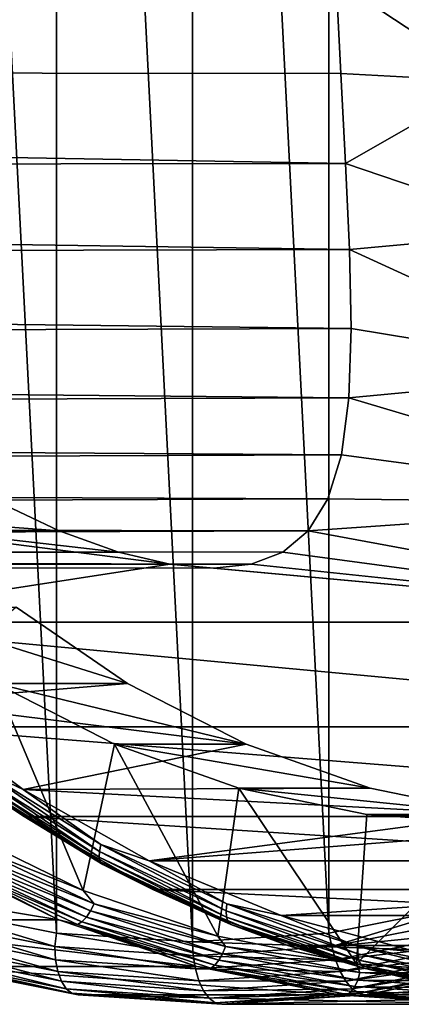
# Model space of a CAD drawing. Header units: metres. Extents: x -27 to 251, y -27 to 27.
# Tile 31 of 53: x 204 to 210, y -22 to -7. Entities that reach past the tile are written whole.
import ezdxf

# ---------------------------------------------------------------- set-up
doc = ezdxf.new("R2010")
doc.units = ezdxf.units.M
doc.layers.add('solid_10271033', color=7, linetype='CONTINUOUS')

msp = doc.modelspace()

# ---------------------------------------------------------------- linework, layer by layer
at = {"layer": 'solid_10271033'}
for points in [[(206.613556, 21.5, 205.771072), (204.425781, 21.356659, 204.607819), (206.613556, -21.5, 205.771072)], [(208.801315, -21.356659, 206.934326), (206.613556, 21.5, 205.771072), (206.613556, -21.5, 205.771072)], [(208.801315, -21.356659, 206.934326), (208.801331, 21.356657, 206.934341), (206.613556, 21.5, 205.771072)], [(204.425781, 21.356659, 204.607819), (202.25293, 20.924982, 203.452499), (204.425766, -21.356657, 204.607803)], [(204.425781, 21.356659, 204.607819), (204.425766, -21.356657, 204.607803), (206.613556, -21.5, 205.771072)], [(208.801315, -21.356659, 206.934326), (210.974167, -20.924982, 208.089661), (208.801331, 21.356657, 206.934341)], [(210.974167, -20.924982, 208.089661), (210.974182, 20.924978, 208.089661), (208.801331, 21.356657, 206.934341)], [(202.25293, 20.924982, 203.452499), (202.252914, -20.924978, 203.452484), (204.425766, -21.356657, 204.607803)], [(210.709351, -5.188828, 151.433609), (211.371933, -7.695418, 151.785904), (208.921036, -6.075804, 155.285538)], [(208.921036, -6.075804, 155.285538), (122.660912, -7.46718, 110.186546), (123.050003, -5.705928, 109.454773)], [(208.921036, -6.075804, 155.285538), (208.996277, -7.563746, 156.152786), (122.660912, -7.46718, 110.186546)], [(211.371933, -7.695418, 151.785904), (208.996277, -7.563746, 156.152786), (208.921036, -6.075804, 155.285538)], [(209.072067, -9.011544, 157.23291), (122.171257, -9.110671, 111.107452), (122.660912, -7.46718, 110.186546)], [(208.996277, -7.563746, 156.152786), (209.072067, -9.011544, 157.23291), (122.660912, -7.46718, 110.186546)], [(211.371933, -7.695418, 151.785904), (209.072067, -9.011544, 157.23291), (208.996277, -7.563746, 156.152786)], [(211.371933, -7.695418, 151.785904), (212.286987, -10.097953, 152.272446), (209.072067, -9.011544, 157.23291)], [(209.133316, -10.389862, 158.521576), (121.58876, -10.61048, 112.202965), (122.171257, -9.110671, 111.107452)], [(209.072067, -9.011544, 157.23291), (209.133316, -10.389862, 158.521576), (122.171257, -9.110671, 111.107452)], [(212.286987, -10.097953, 152.272446), (209.133316, -10.389862, 158.521576), (209.072067, -9.011544, 157.23291)], [(212.286987, -10.097953, 152.272446), (213.442108, -12.36393, 152.886627), (209.133316, -10.389862, 158.521576)], [(209.133316, -10.389862, 158.521576), (209.158615, -11.657473, 159.992523), (121.58876, -10.61048, 112.202965)], [(213.442108, -12.36393, 152.886627), (209.158615, -11.657473, 159.992523), (209.133316, -10.389862, 158.521576)], [(209.158615, -11.657473, 159.992523), (120.922607, -11.942955, 113.455818), (121.58876, -10.61048, 112.202965)], [(209.158615, -11.657473, 159.992523), (209.12265, -12.767594, 161.589279), (120.922607, -11.942955, 113.455818)], [(213.442108, -12.36393, 152.886627), (209.12265, -12.767594, 161.589279), (209.158615, -11.657473, 159.992523)], [(209.12265, -12.767594, 161.589279), (120.183304, -13.087083, 114.846245), (120.922607, -11.942955, 113.455818)], [(213.442108, -12.36393, 152.886627), (214.821686, -14.462702, 153.620178), (209.12265, -12.767594, 161.589279)], [(209.12265, -12.767594, 161.589279), (209.002869, -13.683423, 163.23262), (120.183304, -13.087083, 114.846245)], [(214.821686, -14.462702, 153.620178), (209.002869, -13.683423, 163.23262), (209.12265, -12.767594, 161.589279)], [(209.002869, -13.683423, 163.23262), (119.382515, -14.024819, 116.352325), (120.183304, -13.087083, 114.846245)], [(209.002869, -13.683423, 163.23262), (208.786591, -14.391248, 164.843369), (119.382515, -14.024819, 116.352325)], [(214.821686, -14.462702, 153.620178), (208.786591, -14.391248, 164.843369), (209.002869, -13.683423, 163.23262)], [(208.786591, -14.391248, 164.843369), (118.53286, -14.741376, 117.950294), (119.382515, -14.024819, 116.352325)], [(204.470734, -14.902933, 173.895172), (203.380905, -14.391248, 175.009979), (114.035538, -14.741376, 126.408516)], [(208.786591, -14.391248, 164.843369), (208.471802, -14.902932, 166.37027), (118.53286, -14.741376, 117.950294)], [(198.624924, -14.462703, 184.081863), (203.380905, -14.391248, 175.009979), (204.470734, -14.902933, 173.895172)], [(198.624924, -14.462703, 184.081863), (204.470734, -14.902933, 173.895172), (205.424301, -15.243649, 172.756699)], [(198.624924, -14.462703, 184.081863), (205.424301, -15.243649, 172.756699), (206.248093, -15.437424, 171.592087)], [(200.210312, -16.365892, 184.924835), (198.624924, -14.462703, 184.081863), (206.248093, -15.437424, 171.592087)], [(214.821686, -14.462702, 153.620178), (208.471802, -14.902932, 166.37027), (208.786591, -14.391248, 164.843369)], [(214.821686, -14.462702, 153.620178), (216.407074, -16.365892, 154.463135), (208.471802, -14.902932, 166.37027)], [(204.470734, -14.902933, 173.895172), (114.035538, -14.741376, 126.408516), (114.920662, -15.225452, 124.743851)], [(208.471802, -14.902932, 166.37027), (117.647736, -15.225452, 119.61496), (118.53286, -14.741376, 117.950294)], [(205.424301, -15.243649, 172.756699), (204.470734, -14.902933, 173.895172), (114.920662, -15.225452, 124.743851)], [(208.471802, -14.902932, 166.37027), (208.061188, -15.243649, 167.797424), (117.647736, -15.225452, 119.61496)], [(216.407074, -16.365892, 154.463135), (208.061188, -15.243649, 167.797424), (208.471802, -14.902932, 166.37027)], [(205.424301, -15.243649, 172.756699), (114.920662, -15.225452, 124.743851), (115.827286, -15.469415, 123.038734)], [(206.248093, -15.437424, 171.592087), (205.424301, -15.243649, 172.756699), (115.827286, -15.469415, 123.038734)], [(207.556335, -15.437423, 169.131622), (116.741112, -15.469415, 121.320076), (117.647736, -15.225452, 119.61496)], [(208.061188, -15.243649, 167.797424), (207.556335, -15.437423, 169.131622), (117.647736, -15.225452, 119.61496)], [(216.407074, -16.365892, 154.463135), (207.556335, -15.437423, 169.131622), (208.061188, -15.243649, 167.797424)], [(206.954666, -15.500175, 170.38974), (206.248093, -15.437424, 171.592087), (115.827286, -15.469415, 123.038734)], [(206.954666, -15.500175, 170.38974), (115.827286, -15.469415, 123.038734), (116.741112, -15.469415, 121.320076)], [(207.556335, -15.437423, 169.131622), (206.954666, -15.500175, 170.38974), (116.741112, -15.469415, 121.320076)], [(216.407074, -16.365892, 154.463135), (200.210312, -16.365892, 184.924835), (206.248093, -15.437424, 171.592087)], [(216.407074, -16.365892, 154.463135), (206.248093, -15.437424, 171.592087), (206.954666, -15.500175, 170.38974)], [(216.407074, -16.365892, 154.463135), (206.954666, -15.500175, 170.38974), (207.556335, -15.437423, 169.131622)], [(201.664856, -16.130127, 191.361084), (203.777756, -16.13036, 187.38797), (205.566208, -17.354839, 188.338898)], [(203.453613, -17.354849, 192.31218), (201.664856, -16.130127, 191.361084), (205.566208, -17.354839, 188.338898)], [(205.566208, -17.354839, 188.338898), (203.777756, -16.13036, 187.38797), (202.006805, -17.644857, 186.44632)], [(218.176834, -18.047762, 155.404129), (201.980057, -18.047762, 185.865829), (200.210312, -16.365892, 184.924835)], [(216.407074, -16.365892, 154.463135), (218.176834, -18.047762, 155.404129), (200.210312, -16.365892, 184.924835)], [(207.471909, -18.326235, 189.352173), (205.566208, -17.354839, 188.338898), (202.006805, -17.644857, 186.44632)], [(204.856827, -20.675014, 193.058273), (202.781799, -19.661907, 191.954971), (203.453613, -17.354849, 192.31218)], [(203.453613, -17.354849, 192.31218), (205.566208, -17.354839, 188.338898), (207.471909, -18.326235, 189.352173)], [(205.359268, -18.32625, 193.325424), (203.453613, -17.354849, 192.31218), (207.471909, -18.326235, 189.352173)], [(204.856827, -20.675014, 193.058273), (203.453613, -17.354849, 192.31218), (205.359268, -18.32625, 193.325424)], [(207.471909, -18.326235, 189.352173), (202.006805, -17.644857, 186.44632), (203.894379, -19.051275, 187.449966)], [(203.221252, -18.737507, 187.072769), (203.894379, -19.051275, 187.449966), (202.006805, -17.644857, 186.44632)], [(220.10701, -19.485563, 156.430435), (203.910248, -19.485565, 186.89212), (201.980057, -18.047762, 185.865829)], [(203.221313, -19.036983, 186.671799), (201.980057, -18.047762, 185.865829), (203.910248, -19.485565, 186.89212)], [(218.176834, -18.047762, 155.404129), (220.10701, -19.485563, 156.430435), (201.980057, -18.047762, 185.865829)], [(209.467392, -19.030485, 190.413193), (207.471909, -18.326235, 189.352173), (203.894379, -19.051275, 187.449966)], [(207.021515, -21.408329, 194.209259), (204.856827, -20.675014, 193.058273), (205.359268, -18.32625, 193.325424)], [(205.359268, -18.32625, 193.325424), (207.471909, -18.326235, 189.352173), (209.467392, -19.030485, 190.413193)], [(207.35498, -19.030525, 194.386566), (205.359268, -18.32625, 193.325424), (209.467392, -19.030485, 190.413193)], [(207.021515, -21.408329, 194.209259), (205.359268, -18.32625, 193.325424), (207.35498, -19.030525, 194.386566)], [(203.188019, -18.83971, 186.998459), (205.116211, -20.046659, 188.023697), (203.221252, -18.737507, 187.072769)], [(203.221252, -18.737507, 187.072769), (205.138977, -19.937908, 188.092438), (203.894379, -19.051275, 187.449966)], [(205.116211, -20.046659, 188.023697), (205.138977, -19.937908, 188.092438), (203.221252, -18.737507, 187.072769)], [(203.176712, -18.927452, 186.902313), (205.113876, -20.140022, 187.932312), (203.188019, -18.83971, 186.998459)], [(205.132126, -20.211622, 187.82457), (205.113876, -20.140022, 187.932312), (203.176712, -18.927452, 186.902313)], [(203.188065, -18.994741, 186.790894), (205.132126, -20.211622, 187.82457), (203.176712, -18.927452, 186.902313)], [(205.113876, -20.140022, 187.932312), (205.116211, -20.046659, 188.023697), (203.188019, -18.83971, 186.998459)], [(205.169708, -20.256571, 187.707779), (205.132126, -20.211622, 187.82457), (203.188065, -18.994741, 186.790894)], [(203.221313, -19.036983, 186.671799), (205.169708, -20.256571, 187.707779), (203.188065, -18.994741, 186.790894)], [(203.221313, -19.036983, 186.671799), (203.910248, -19.485565, 186.89212), (205.169708, -20.256571, 187.707779)], [(211.523163, -19.45714, 191.506271), (209.467392, -19.030485, 190.413193), (203.894379, -19.051275, 187.449966)], [(211.523163, -19.45714, 191.506271), (203.894379, -19.051275, 187.449966), (205.913498, -20.200016, 188.52356)], [(205.138977, -19.937908, 188.092438), (205.913498, -20.200016, 188.52356), (203.894379, -19.051275, 187.449966)], [(209.246841, -21.851965, 195.392487), (207.021515, -21.408329, 194.209259), (207.35498, -19.030525, 194.386566)], [(207.35498, -19.030525, 194.386566), (209.467392, -19.030485, 190.413193), (211.523163, -19.45714, 191.506271)], [(209.410248, -19.457111, 195.47937), (207.35498, -19.030525, 194.386566), (211.523163, -19.45714, 191.506271)], [(209.246841, -21.851965, 195.392487), (207.35498, -19.030525, 194.386566), (209.410248, -19.457111, 195.47937)], [(220.10701, -19.485563, 156.430435), (222.171524, -20.659859, 157.528152), (203.910248, -19.485565, 186.89212)], [(222.171524, -20.659859, 157.528152), (205.974762, -20.659859, 187.989838), (203.910248, -19.485565, 186.89212)], [(205.169708, -20.256571, 187.707779), (203.910248, -19.485565, 186.89212), (205.974762, -20.659859, 187.989838)], [(213.608688, -19.6, 192.615158), (211.523163, -19.45714, 191.506271), (205.913498, -20.200016, 188.52356)], [(209.246841, -21.851965, 195.392487), (209.410248, -19.457111, 195.47937), (211.496063, -19.6, 196.588425)], [(209.410248, -19.457111, 195.47937), (211.523163, -19.45714, 191.506271), (213.608688, -19.6, 192.615158)], [(211.496063, -19.6, 196.588425), (209.410248, -19.457111, 195.47937), (213.608688, -19.6, 192.615158)], [(203.010361, -19.937908, 192.095795), (202.781799, -19.661907, 191.954971), (204.856827, -20.675014, 193.058273)], [(213.608688, -19.6, 192.615158), (205.913498, -20.200016, 188.52356), (221.303955, -20.199968, 196.706802)], [(209.246841, -21.851965, 195.392487), (211.496063, -19.6, 196.588425), (211.496063, -22, 196.588425)], [(202.863571, -20.140022, 192.16452), (202.940643, -20.046659, 192.115356), (204.976028, -21.001511, 193.197601)], [(202.940643, -20.046659, 192.115356), (203.010361, -19.937908, 192.095795), (205.034698, -20.887581, 193.17215)], [(204.976028, -21.001511, 193.197601), (202.940643, -20.046659, 192.115356), (205.034698, -20.887581, 193.17215)], [(205.034698, -20.887581, 193.17215), (203.010361, -19.937908, 192.095795), (204.856827, -20.675014, 193.058273)], [(205.113876, -20.140022, 187.932312), (207.158737, -21.099321, 189.019592), (205.116211, -20.046659, 188.023697)], [(205.116211, -20.046659, 188.023697), (207.151596, -21.001511, 189.105927), (205.138977, -19.937908, 188.092438)], [(207.158737, -21.099321, 189.019592), (207.151596, -21.001511, 189.105927), (205.116211, -20.046659, 188.023697)], [(205.138977, -19.937908, 188.092438), (207.163315, -20.887581, 189.168808), (205.913498, -20.200016, 188.52356)], [(207.151596, -21.001511, 189.105927), (207.163315, -20.887581, 189.168808), (205.138977, -19.937908, 188.092438)], [(198.167038, -20.106735, 200.147415), (202.345352, -20.106749, 192.289185), (204.466675, -21.143097, 193.417114)], [(200.288345, -21.143085, 201.27533), (198.167038, -20.106735, 200.147415), (204.466675, -21.143097, 193.417114)], [(202.708633, -20.256571, 192.336365), (204.466675, -21.143097, 193.417114), (202.345352, -20.106749, 192.289185)], [(202.708633, -20.256571, 192.336365), (202.784439, -20.211622, 192.239899), (204.836578, -21.174332, 193.331039)], [(202.784439, -20.211622, 192.239899), (202.863571, -20.140022, 192.16452), (204.908447, -21.099321, 193.251801)], [(204.836578, -21.174332, 193.331039), (202.784439, -20.211622, 192.239899), (204.908447, -21.099321, 193.251801)], [(204.908447, -21.099321, 193.251801), (202.863571, -20.140022, 192.16452), (204.976028, -21.001511, 193.197601)], [(207.18425, -21.174332, 188.915695), (207.158737, -21.099321, 189.019592), (205.113876, -20.140022, 187.932312)], [(205.132126, -20.211622, 187.82457), (207.18425, -21.174332, 188.915695), (205.113876, -20.140022, 187.932312)], [(207.226395, -21.221422, 188.801346), (207.18425, -21.174332, 188.915695), (205.132126, -20.211622, 187.82457)], [(205.169708, -20.256571, 187.707779), (207.226395, -21.221422, 188.801346), (205.132126, -20.211622, 187.82457)], [(205.913498, -20.200016, 188.52356), (208.036758, -21.075445, 189.652512), (221.303955, -20.199968, 196.706802)], [(207.163315, -20.887581, 189.168808), (208.036758, -21.075445, 189.652512), (205.913498, -20.200016, 188.52356)], [(208.036758, -21.075445, 189.652512), (219.180695, -21.075413, 195.57785), (221.303955, -20.199968, 196.706802)], [(204.765335, -21.221422, 193.429932), (204.466675, -21.143097, 193.417114), (202.708633, -20.256571, 192.336365)], [(204.765335, -21.221422, 193.429932), (202.708633, -20.256571, 192.336365), (204.836578, -21.174332, 193.331039)], [(205.169708, -20.256571, 187.707779), (205.974762, -20.659859, 187.989838), (207.226395, -21.221422, 188.801346)], [(205.034698, -20.887581, 193.17215), (204.856827, -20.675014, 193.058273), (207.021515, -21.408329, 194.209259)], [(224.342453, -21.554762, 158.682449), (208.145691, -21.554762, 189.14415), (205.974762, -20.659859, 187.989838)], [(207.226395, -21.221422, 188.801346), (205.974762, -20.659859, 187.989838), (208.145691, -21.554762, 189.14415)], [(222.171524, -20.659859, 157.528152), (224.342453, -21.554762, 158.682449), (205.974762, -20.659859, 187.989838)], [(204.398682, -21.574554, 204.565292), (202.252914, -20.924978, 203.452484), (202.202255, -21.135923, 203.39743)], [(204.398682, -21.574554, 204.565292), (204.425766, -21.356657, 204.607803), (202.252914, -20.924978, 203.452484)], [(204.908447, -21.099321, 193.251801), (204.976028, -21.001511, 193.197601), (207.093002, -21.692257, 194.323212)], [(204.976028, -21.001511, 193.197601), (205.034698, -20.887581, 193.17215), (207.140198, -21.574579, 194.291672)], [(207.093002, -21.692257, 194.323212), (204.976028, -21.001511, 193.197601), (207.140198, -21.574579, 194.291672)], [(207.140198, -21.574579, 194.291672), (205.034698, -20.887581, 193.17215), (207.021515, -21.408329, 194.209259)], [(207.151596, -21.001511, 189.105927), (209.268585, -21.692257, 190.231537), (207.163315, -20.887581, 189.168808)], [(209.285583, -21.793283, 190.150452), (209.268585, -21.692257, 190.231537), (207.151596, -21.001511, 189.105927)], [(207.158737, -21.099321, 189.019592), (209.285583, -21.793283, 190.150452), (207.151596, -21.001511, 189.105927)], [(207.163315, -20.887581, 189.168808), (209.268814, -21.574579, 190.288315), (208.036758, -21.075445, 189.652512)], [(209.268585, -21.692257, 190.231537), (209.268814, -21.574579, 190.288315), (207.163315, -20.887581, 189.168808)], [(208.851746, -21.574554, 206.933029), (210.974167, -20.924982, 208.089661), (208.801315, -21.356659, 206.934326)], [(211.048157, -21.135923, 208.100891), (210.974167, -20.924982, 208.089661), (208.851746, -21.574554, 206.933029)], [(200.288345, -21.143085, 201.27533), (204.466675, -21.143097, 193.417114), (206.679855, -21.893517, 194.593887)], [(202.501541, -21.893511, 202.452103), (200.288345, -21.143085, 201.27533), (206.679855, -21.893517, 194.593887)], [(202.202255, -21.135923, 203.39743), (202.193817, -21.341866, 203.309341), (204.411636, -21.784771, 204.488571)], [(204.398682, -21.574554, 204.565292), (202.202255, -21.135923, 203.39743), (204.411636, -21.784771, 204.488571)], [(204.765335, -21.221422, 193.429932), (206.679855, -21.893517, 194.593887), (204.466675, -21.143097, 193.417114)], [(204.836578, -21.174332, 193.331039), (204.908447, -21.099321, 193.251801), (207.035278, -21.793283, 194.38266)], [(207.035278, -21.793283, 194.38266), (204.908447, -21.099321, 193.251801), (207.093002, -21.692257, 194.323212)], [(209.318665, -21.870762, 190.050583), (209.285583, -21.793283, 190.150452), (207.158737, -21.099321, 189.019592)], [(207.18425, -21.174332, 188.915695), (209.318665, -21.870762, 190.050583), (207.158737, -21.099321, 189.019592)], [(208.036758, -21.075445, 189.652512), (210.235306, -21.665688, 190.821503), (219.180695, -21.075413, 195.57785)], [(209.268814, -21.574579, 190.288315), (210.235306, -21.665688, 190.821503), (208.036758, -21.075445, 189.652512)], [(211.048157, -21.135923, 208.100891), (208.851746, -21.574554, 206.933029), (211.125916, -21.341866, 208.058624)], [(204.765335, -21.221422, 193.429932), (204.836578, -21.174332, 193.331039), (206.970978, -21.870762, 194.465927)], [(206.904495, -21.919399, 194.567337), (206.679855, -21.893517, 194.593887), (204.765335, -21.221422, 193.429932)], [(206.904495, -21.919399, 194.567337), (204.765335, -21.221422, 193.429932), (206.970978, -21.870762, 194.465927)], [(206.970978, -21.870762, 194.465927), (204.836578, -21.174332, 193.331039), (207.035278, -21.793283, 194.38266)], [(209.365555, -21.919399, 189.938751), (209.318665, -21.870762, 190.050583), (207.18425, -21.174332, 188.915695)], [(207.226395, -21.221422, 188.801346), (209.365555, -21.919399, 189.938751), (207.18425, -21.174332, 188.915695)], [(207.226395, -21.221422, 188.801346), (208.145691, -21.554762, 189.14415), (209.365555, -21.919399, 189.938751)], [(202.193817, -21.341866, 203.309341), (202.21106, -21.526636, 203.183609), (204.44809, -21.973375, 204.373062)], [(204.411636, -21.784771, 204.488571), (202.193817, -21.341866, 203.309341), (204.44809, -21.973375, 204.373062)], [(204.398682, -21.574554, 204.565292), (206.625214, -21.721426, 205.749161), (204.425766, -21.356657, 204.607803)], [(206.625214, -21.721426, 205.749161), (206.613556, -21.5, 205.771072), (204.425766, -21.356657, 204.607803)], [(208.851746, -21.574554, 206.933029), (208.801315, -21.356659, 206.934326), (206.613556, -21.5, 205.771072)], [(207.140198, -21.574579, 194.291672), (207.021515, -21.408329, 194.209259), (209.246841, -21.851965, 195.392487)], [(208.851746, -21.574554, 206.933029), (208.908096, -21.784771, 206.879379), (211.125916, -21.341866, 208.058624)], [(211.125916, -21.341866, 208.058624), (208.908096, -21.784771, 206.879379), (211.220505, -21.526636, 207.974014)], [(202.21106, -21.526636, 203.183609), (202.253143, -21.68095, 203.026581), (204.50621, -22.130892, 204.224548)], [(204.44809, -21.973375, 204.373062), (202.21106, -21.526636, 203.183609), (204.50621, -22.130892, 204.224548)], [(204.398682, -21.574554, 204.565292), (206.659866, -21.933075, 205.683975), (206.625214, -21.721426, 205.749161)], [(204.398682, -21.574554, 204.565292), (204.411636, -21.784771, 204.488571), (206.659866, -21.933075, 205.683975)], [(208.851746, -21.574554, 206.933029), (206.613556, -21.5, 205.771072), (206.625214, -21.721426, 205.749161)], [(208.851746, -21.574554, 206.933029), (206.625214, -21.721426, 205.749161), (208.908096, -21.784771, 206.879379)], [(207.093002, -21.692257, 194.323212), (207.140198, -21.574579, 194.291672), (209.300369, -21.990265, 195.440247)], [(209.300369, -21.990265, 195.440247), (207.140198, -21.574579, 194.291672), (209.246841, -21.851965, 195.392487)], [(226.590424, -22.158175, 159.877716), (210.393661, -22.158175, 190.339417), (208.145691, -21.554762, 189.14415)], [(209.365555, -21.919399, 189.938751), (208.145691, -21.554762, 189.14415), (210.393661, -22.158175, 190.339417)], [(224.342453, -21.554762, 158.682449), (226.590424, -22.158175, 159.877716), (208.145691, -21.554762, 189.14415)], [(208.908096, -21.784771, 206.879379), (208.983475, -21.973375, 206.784561), (211.220505, -21.526636, 207.974014)], [(211.220505, -21.526636, 207.974014), (208.983475, -21.973375, 206.784561), (211.327164, -21.68095, 207.851318)], [(209.268585, -21.692257, 190.231537), (211.440536, -22.110209, 191.386398), (209.268814, -21.574579, 190.288315)], [(209.268814, -21.574579, 190.288315), (211.428986, -21.990265, 191.436905), (210.235306, -21.665688, 190.821503)], [(211.440536, -22.110209, 191.386398), (211.428986, -21.990265, 191.436905), (209.268814, -21.574579, 190.288315)], [(202.253143, -21.68095, 203.026581), (202.317932, -21.797052, 202.846115), (204.583054, -22.249405, 204.050507)], [(204.50621, -22.130892, 204.224548), (202.253143, -21.68095, 203.026581), (204.583054, -22.249405, 204.050507)], [(202.317932, -21.797052, 202.846115), (202.402176, -21.869114, 202.651291), (204.674789, -22.32296, 203.859665)], [(204.583054, -22.249405, 204.050507), (202.317932, -21.797052, 202.846115), (204.674789, -22.32296, 203.859665)], [(204.411636, -21.784771, 204.488571), (206.715775, -22.122963, 205.578812), (206.659866, -21.933075, 205.683975)], [(204.411636, -21.784771, 204.488571), (204.44809, -21.973375, 204.373062), (206.715775, -22.122963, 205.578812)], [(206.625214, -21.721426, 205.749161), (206.659866, -21.933075, 205.683975), (208.908096, -21.784771, 206.879379)], [(208.908096, -21.784771, 206.879379), (206.659866, -21.933075, 205.683975), (208.983475, -21.973375, 206.784561)], [(206.970978, -21.870762, 194.465927), (207.035278, -21.793283, 194.38266), (209.217361, -22.213182, 195.542877)], [(207.035278, -21.793283, 194.38266), (207.093002, -21.692257, 194.323212), (209.264954, -22.110209, 195.478073)], [(209.217361, -22.213182, 195.542877), (207.035278, -21.793283, 194.38266), (209.264954, -22.110209, 195.478073)], [(209.264954, -22.110209, 195.478073), (207.093002, -21.692257, 194.323212), (209.300369, -21.990265, 195.440247)], [(208.983475, -21.973375, 206.784561), (209.074097, -22.130892, 206.653336), (211.327164, -21.68095, 207.851318)], [(211.327164, -21.68095, 207.851318), (209.074097, -22.130892, 206.653336), (211.440536, -21.797052, 207.696686)], [(209.074097, -22.130892, 206.653336), (209.175415, -22.249405, 206.49231), (211.440536, -21.797052, 207.696686)], [(211.440536, -21.797052, 207.696686), (209.175415, -22.249405, 206.49231), (211.554947, -21.869114, 207.517914)], [(211.467651, -22.213182, 191.310684), (211.440536, -22.110209, 191.386398), (209.268585, -21.692257, 190.231537)], [(209.285583, -21.793283, 190.150452), (211.467651, -22.213182, 191.310684), (209.268585, -21.692257, 190.231537)], [(211.508484, -22.292154, 191.214935), (211.467651, -22.213182, 191.310684), (209.285583, -21.793283, 190.150452)], [(209.318665, -21.870762, 190.050583), (211.508484, -22.292154, 191.214935), (209.285583, -21.793283, 190.150452)], [(202.402176, -21.869114, 202.651291), (202.501541, -21.893511, 202.452103), (204.776688, -22.347862, 203.661819)], [(204.674789, -22.32296, 203.859665), (202.402176, -21.869114, 202.651291), (204.776688, -22.347862, 203.661819)], [(202.501541, -21.893511, 202.452103), (206.679855, -21.893517, 194.593887), (208.955002, -22.347866, 195.803604)], [(204.776688, -22.347862, 203.661819), (202.501541, -21.893511, 202.452103), (208.955002, -22.347866, 195.803604)], [(206.659866, -21.933075, 205.683975), (206.715775, -22.122963, 205.578812), (208.983475, -21.973375, 206.784561)], [(206.904495, -21.919399, 194.567337), (208.955002, -22.347866, 195.803604), (206.679855, -21.893517, 194.593887)], [(206.904495, -21.919399, 194.567337), (206.970978, -21.870762, 194.465927), (209.160812, -22.292154, 195.63028)], [(209.099182, -22.341728, 195.734268), (206.904495, -21.919399, 194.567337), (209.160812, -22.292154, 195.63028)], [(209.099182, -22.341728, 195.734268), (208.955002, -22.347866, 195.803604), (206.904495, -21.919399, 194.567337)], [(209.160812, -22.292154, 195.63028), (206.970978, -21.870762, 194.465927), (209.217361, -22.213182, 195.542877)], [(209.175415, -22.249405, 206.49231), (209.282333, -22.32296, 206.30954), (211.554947, -21.869114, 207.517914)], [(209.300369, -21.990265, 195.440247), (209.246841, -21.851965, 195.392487), (211.496063, -22, 196.588425)], [(211.554947, -21.869114, 207.517914), (209.282333, -22.32296, 206.30954), (211.66452, -21.893511, 207.324142)], [(209.282333, -22.32296, 206.30954), (209.389359, -22.347862, 206.114426), (211.66452, -21.893511, 207.324142)], [(211.560242, -22.341728, 191.105698), (211.508484, -22.292154, 191.214935), (209.318665, -21.870762, 190.050583)], [(209.365555, -21.919399, 189.938751), (211.560242, -22.341728, 191.105698), (209.318665, -21.870762, 190.050583)], [(209.365555, -21.919399, 189.938751), (210.393661, -22.158175, 190.339417), (211.560242, -22.341728, 191.105698)], [(211.66452, -21.893511, 207.324142), (209.389359, -22.347862, 206.114426), (215.842789, -21.893517, 199.465897)], [(209.389359, -22.347862, 206.114426), (213.567642, -22.347864, 198.256195), (215.842789, -21.893517, 199.465897)], [(204.44809, -21.973375, 204.373062), (206.790146, -22.281551, 205.43895), (206.715775, -22.122963, 205.578812)], [(204.44809, -21.973375, 204.373062), (204.50621, -22.130892, 204.224548), (206.790146, -22.281551, 205.43895)], [(208.983475, -21.973375, 206.784561), (206.715775, -22.122963, 205.578812), (209.074097, -22.130892, 206.653336)], [(209.217361, -22.213182, 195.542877), (209.264954, -22.110209, 195.478073), (211.464584, -22.250113, 196.647629)], [(209.264954, -22.110209, 195.478073), (209.300369, -21.990265, 195.440247), (211.488068, -22.12941, 196.60347)], [(209.264954, -22.110209, 195.478073), (211.488068, -22.12941, 196.60347), (211.464584, -22.250113, 196.647629)], [(209.300369, -21.990265, 195.440247), (211.496063, -22, 196.588425), (211.488068, -22.12941, 196.60347)], [(204.50621, -22.130892, 204.224548), (206.879242, -22.400871, 205.271408), (206.790146, -22.281551, 205.43895)], [(204.50621, -22.130892, 204.224548), (204.583054, -22.249405, 204.050507), (206.879242, -22.400871, 205.271408)], [(204.583054, -22.249405, 204.050507), (206.978561, -22.474928, 205.084595), (206.879242, -22.400871, 205.271408)], [(204.583054, -22.249405, 204.050507), (204.674789, -22.32296, 203.859665), (206.978561, -22.474928, 205.084595)], [(206.715775, -22.122963, 205.578812), (206.790146, -22.281551, 205.43895), (209.074097, -22.130892, 206.653336)], [(209.074097, -22.130892, 206.653336), (206.790146, -22.281551, 205.43895), (209.175415, -22.249405, 206.49231)], [(206.790146, -22.281551, 205.43895), (206.879242, -22.400871, 205.271408), (209.175415, -22.249405, 206.49231)], [(209.175415, -22.249405, 206.49231), (206.879242, -22.400871, 205.271408), (209.282333, -22.32296, 206.30954)], [(209.160812, -22.292154, 195.63028), (209.217361, -22.213182, 195.542877), (211.427216, -22.353739, 196.717896)], [(209.217361, -22.213182, 195.542877), (211.464584, -22.250113, 196.647629), (211.427216, -22.353739, 196.717896)], [(204.674789, -22.32296, 203.859665), (204.776688, -22.347862, 203.661819), (207.083023, -22.5, 204.888123)], [(204.674789, -22.32296, 203.859665), (207.083023, -22.5, 204.888123), (206.978561, -22.474928, 205.084595)], [(204.776688, -22.347862, 203.661819), (211.261322, -22.5, 197.029892), (207.083023, -22.5, 204.888123)], [(204.776688, -22.347862, 203.661819), (208.955002, -22.347866, 195.803604), (211.261322, -22.5, 197.029892)], [(206.879242, -22.400871, 205.271408), (206.978561, -22.474928, 205.084595), (209.282333, -22.32296, 206.30954)], [(209.282333, -22.32296, 206.30954), (206.978561, -22.474928, 205.084595), (209.389359, -22.347862, 206.114426)], [(206.978561, -22.474928, 205.084595), (207.083023, -22.5, 204.888123), (209.389359, -22.347862, 206.114426)], [(209.389359, -22.347862, 206.114426), (207.083023, -22.5, 204.888123), (213.567642, -22.347864, 198.256195)], [(207.083023, -22.5, 204.888123), (211.261322, -22.5, 197.029892), (213.567642, -22.347864, 198.256195)], [(209.099182, -22.341728, 195.734268), (211.321838, -22.483099, 196.916077), (208.955002, -22.347866, 195.803604)], [(211.321838, -22.483099, 196.916077), (211.261322, -22.5, 197.029892), (208.955002, -22.347866, 195.803604)], [(209.099182, -22.341728, 195.734268), (209.160812, -22.292154, 195.63028), (211.378525, -22.433208, 196.809464)], [(209.099182, -22.341728, 195.734268), (211.378525, -22.433208, 196.809464), (211.321838, -22.483099, 196.916077)], [(209.160812, -22.292154, 195.63028), (211.427216, -22.353739, 196.717896), (211.378525, -22.433208, 196.809464)]]:
    msp.add_3dface(points, dxfattribs=at)

doc.saveas('drawing.dxf')
